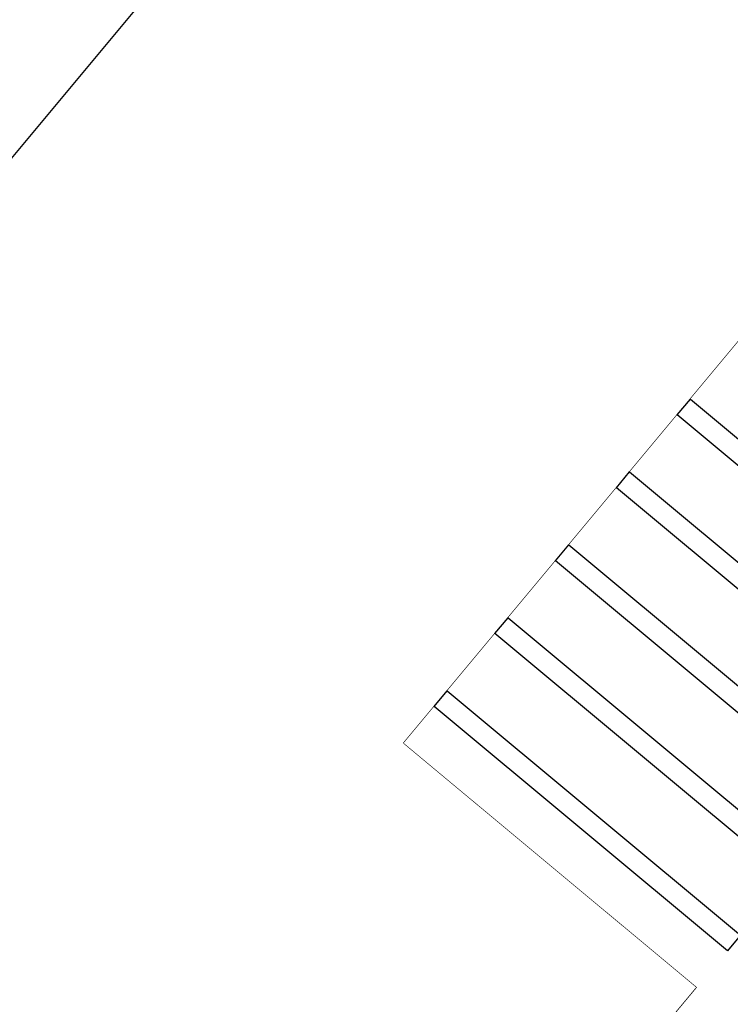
# Model space of a CAD drawing. Header units: metres. Extents: x 7419523 to 7420002, y 5501748 to 5502002.
# Tile 13 of 31: x 7419657.529 to 7419657.909, y 5501824.513 to 5501825.04. Entities that reach past the tile are written whole.
import ezdxf

# ---------------------------------------------------------------- set-up
doc = ezdxf.new("R2010")
doc.units = ezdxf.units.M
doc.header["$MEASUREMENT"] = 0
doc.set_wipeout_variables(frame=1)
doc.layers.get('0').update_dxf_attribs({"color": 250, "linetype": 'CONTINUOUS', "lineweight": 100})
doc.layers.add('Aparatura', color=7, linetype='CONTINUOUS')
doc.layers.add('Obudowa', color=7, linetype='CONTINUOUS')

# ---------------------------------------------------------------- blocks, each defined once
blk = doc.blocks.new('TNOSN 630 - 15kV')
at = {"linetype": 'Continuous', "lineweight": 30}
blk.add_lwpolyline([(-265, -1410), (-265, -190), (275, -190), (275, -1410), (-265, -1410), (-265, -1410)], dxfattribs=at)
at = {"lineweight": 30}
blk.add_lwpolyline([(-450, -220), (-265, -220), (-265, -1380), (-450, -1380)], close=True, dxfattribs=at)
blk.add_wipeout([(-450, -1380), (-265, -1380), (-265, -1410), (-220, -1410), (-220, -1600), (230, -1600), (230, -1410), (275, -1410), (275, -1380), (460, -1380), (460, -220), (275, -220), (275, -190), (230, -190), (230, 0), (-220, 0), (-220, -190), (-265, -190), (-265, -220), (-450, -220)])
for points in [[(-450, -1163), (-265, -1163), (-265, -1173), (-450, -1173)], [(-450, -1209), (-265, -1209), (-265, -1219), (-450, -1219)], [(-450, -1255), (-265, -1255), (-265, -1265), (-450, -1265)], [(-450, -1301), (-265, -1301), (-265, -1311), (-450, -1311)], [(-450, -1347), (-265, -1347), (-265, -1357), (-450, -1357)]]:
    blk.add_lwpolyline(points, close=True)

msp = doc.modelspace()

# ---------------------------------------------------------------- block references
at = {"layer": 'Aparatura', "color": 0, "lineweight": -3, "xscale": 0.001103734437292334, "yscale": 0.001103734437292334, "zscale": 0.001103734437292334, "rotation": 320.2011396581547}
msp.add_blockref('TNOSN 630 - 15kV', (7419659.09094, 5501825.50521, -6.56923), dxfattribs=at)

# ---------------------------------------------------------------- next in the draw order: linework, layer by layer
at = {"layer": 'Obudowa', "lineweight": -3}
msp.add_lwpolyline([(7419658.69963, 5501826.27333), (7419662.00751, 5501823.51742), (7419662.02271, 5501823.43292), (7419660.56027, 5501821.67757), (7419660.47441, 5501821.67727), (7419657.1584, 5501824.43995), (7419657.1581, 5501824.5258), (7419658.61377, 5501826.27302)], close=True, dxfattribs=at)

doc.saveas('drawing.dxf')
